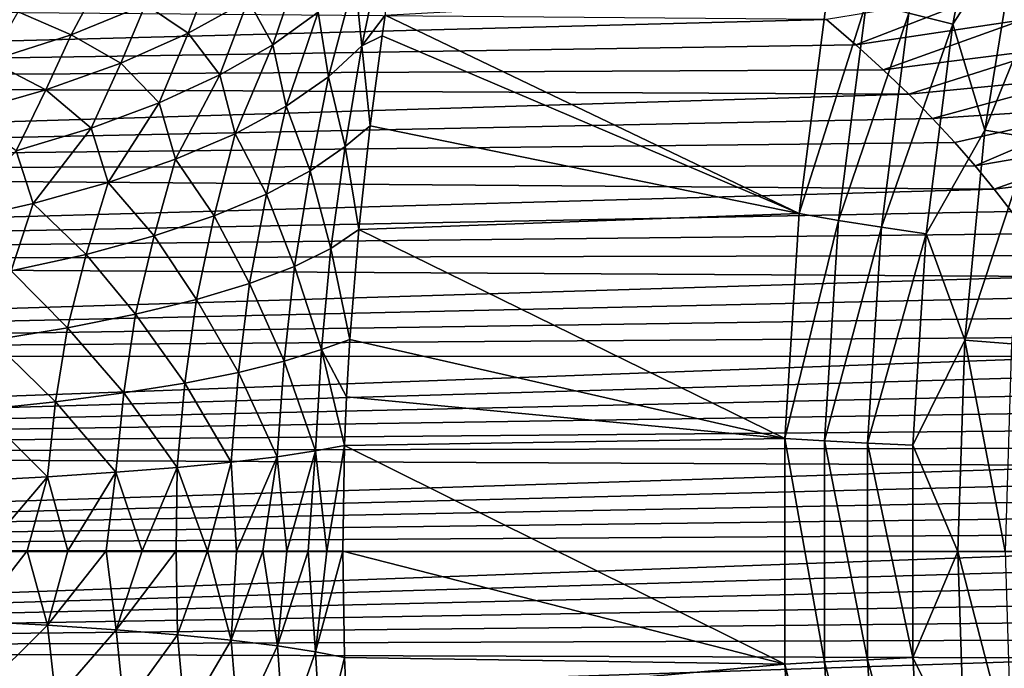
# Model space of a CAD drawing. Header units: metres. Extents: x -13 to 104, y -17 to 17.
# Tile 190 of 235: x 70.57 to 74.77, y -0.5 to 2.27. Entities that reach past the tile are written whole.
import ezdxf

# ---------------------------------------------------------------- set-up
doc = ezdxf.new("R2010")
doc.units = ezdxf.units.M
doc.layers.add('solid_508351', color=7, linetype='CONTINUOUS')

msp = doc.modelspace()

# ---------------------------------------------------------------- linework, layer by layer
at = {"layer": 'solid_508351'}
for points in [[(74.358215, 2.292944, -10.221347), (74.716377, 3.126443, -10.391929), (74.546806, 2.246508, -10.273196)], [(74.546806, 2.246508, -10.273196), (74.716377, 3.126443, -10.391929), (74.8256, 2.679164, -10.358)], [(74.546806, 2.246508, -10.273196), (74.8256, 2.679164, -10.358), (74.682671, 1.795202, -10.257915)], [(74.682671, 1.795202, -10.257915), (74.8256, 2.679164, -10.358), (75.020546, 2.629929, -10.355859)], [(74.682671, 1.795202, -10.257915), (75.020546, 2.629929, -10.355859), (74.880829, 1.762136, -10.258028)], [(72.028275, 2.154653, -8.26383), (71.99958, 2.443307, -7.906879), (72.120468, 2.59728, -8.343556)], [(72.028275, 2.154653, -8.26383), (72.120468, 2.59728, -8.343556), (72.128616, 2.285225, -8.724767)], [(74.705956, 2.381617, 3.243444), (74.844383, 2.264943, 3.325959), (75.371803, 2.566331, 3.195147)], [(71.392784, 2.474881, -6.258966), (71.28936, 2.20775, -6.291024), (71.107025, 2.330039, -5.884463)], [(71.392784, 2.474881, -6.258966), (71.544647, 2.34861, -6.682478), (71.28936, 2.20775, -6.291024)], [(71.650154, 2.158753, -7.063362), (71.544647, 2.34861, -6.682478), (71.765816, 2.501643, -7.089805)], [(71.842476, 2.296822, -7.479246), (71.650154, 2.158753, -7.063362), (71.765816, 2.501643, -7.089805)], [(71.886742, 2.022442, -7.807034), (71.842476, 2.296822, -7.479246), (71.99958, 2.443307, -7.906879)], [(72.028275, 2.154653, -8.26383), (71.886742, 2.022442, -7.807034), (71.99958, 2.443307, -7.906879)], [(70.790108, 2.20144, -5.529611), (70.564186, 2.298651, -5.157205), (70.908501, 2.421784, -5.494112)], [(71.107025, 2.330039, -5.884463), (70.790108, 2.20144, -5.529611), (70.908501, 2.421784, -5.494112)], [(74.007568, 2.265775, 3.296402), (63.859383, 2.35113, 3.236079), (63.859383, 1.999991, 3.464086)], [(74.013863, 2.390273, -10.044827), (73.891319, 1.44, -9.959022), (72.128616, 2.285225, -8.724767)], [(74.178879, 2.341131, -10.14433), (73.891319, 1.44, -9.959022), (74.013863, 2.390273, -10.044827)], [(74.705956, 2.381617, 3.243444), (74.007568, 2.265775, 3.296402), (74.132675, 2.158184, 3.367825)], [(74.705956, 2.381617, 3.243444), (74.132675, 2.158184, 3.367825), (74.844383, 2.264943, 3.325959)], [(71.107025, 2.330039, -5.884463), (71.001625, 2.079987, -5.918014), (70.790108, 2.20144, -5.529611)], [(71.107025, 2.330039, -5.884463), (71.28936, 2.20775, -6.291024), (71.001625, 2.079987, -5.918014)], [(71.423836, 2.029973, -6.661859), (71.28936, 2.20775, -6.291024), (71.544647, 2.34861, -6.682478)], [(71.650154, 2.158753, -7.063362), (71.423836, 2.029973, -6.661859), (71.544647, 2.34861, -6.682478)], [(74.059418, 1.410355, -10.060679), (73.891319, 1.44, -9.959022), (74.178879, 2.341131, -10.14433)], [(74.059418, 1.410355, -10.060679), (74.178879, 2.341131, -10.14433), (74.358215, 2.292944, -10.221347)], [(74.132675, 2.158184, 3.367825), (74.007568, 2.265775, 3.296402), (63.859383, 1.999991, 3.464086)], [(70.790108, 2.20144, -5.529611), (70.44416, 2.089941, -5.196775), (70.564186, 2.298651, -5.157205)], [(71.706596, 1.897163, -7.362029), (71.650154, 2.158753, -7.063362), (71.842476, 2.296822, -7.479246)], [(71.886742, 2.022442, -7.807034), (71.706596, 1.897163, -7.362029), (71.842476, 2.296822, -7.479246)], [(72.115685, 2.196329, -8.715707), (72.028275, 2.154653, -8.26383), (72.128616, 2.285225, -8.724767)], [(73.891319, 1.44, -9.959022), (72.115685, 2.196329, -8.715707), (72.128616, 2.285225, -8.724767)], [(74.059418, 1.410355, -10.060679), (74.358215, 2.292944, -10.221347), (74.241737, 1.381276, -10.139787)], [(74.844383, 2.264943, 3.325959), (74.132675, 2.158184, 3.367825), (74.249367, 2.052077, 3.433508)], [(74.241737, 1.381276, -10.139787), (74.358215, 2.292944, -10.221347), (74.546806, 2.246508, -10.273196)], [(74.844383, 2.264943, 3.325959), (74.249367, 2.052077, 3.433508), (74.977684, 2.144706, 3.40469)], [(74.241737, 1.381276, -10.139787), (74.546806, 2.246508, -10.273196), (74.433197, 1.353255, -10.193647)], [(74.433197, 1.353255, -10.193647), (74.546806, 2.246508, -10.273196), (74.682671, 1.795202, -10.257915)], [(70.790108, 2.20144, -5.529611), (70.683342, 1.96616, -5.565896), (70.44416, 2.089941, -5.196775)], [(70.790108, 2.20144, -5.529611), (71.001625, 2.079987, -5.918014), (70.683342, 1.96616, -5.565896)], [(71.164948, 1.911297, -6.277277), (71.001625, 2.079987, -5.918014), (71.28936, 2.20775, -6.291024)], [(71.423836, 2.029973, -6.661859), (71.164948, 1.911297, -6.277277), (71.28936, 2.20775, -6.291024)], [(72.064461, 1.813769, -8.67984), (72.028275, 2.154653, -8.26383), (72.115685, 2.196329, -8.715707)], [(73.891319, 1.44, -9.959022), (72.064461, 1.813769, -8.67984), (72.115685, 2.196329, -8.715707)], [(74.249367, 2.052077, 3.433508), (74.132675, 2.158184, 3.367825), (63.859383, 1.999991, 3.464086)], [(71.489075, 1.779671, -6.93185), (71.423836, 2.029973, -6.661859), (71.650154, 2.158753, -7.063362)], [(71.706596, 1.897163, -7.362029), (71.489075, 1.779671, -6.93185), (71.650154, 2.158753, -7.063362)], [(71.957733, 1.724654, -8.229122), (71.886742, 2.022442, -7.807034), (72.028275, 2.154653, -8.26383)], [(72.064461, 1.813769, -8.67984), (71.957733, 1.724654, -8.229122), (72.028275, 2.154653, -8.26383)], [(74.977684, 2.144706, 3.40469), (74.249367, 2.052077, 3.433508), (74.35836, 1.947325, 3.493984)], [(74.977684, 2.144706, 3.40469), (74.35836, 1.947325, 3.493984), (75.105415, 2.020962, 3.479494)], [(70.44416, 2.089941, -5.196775), (70.683342, 1.96616, -5.565896), (70.336586, 1.867017, -5.236982)], [(70.87513, 1.803477, -5.912052), (70.683342, 1.96616, -5.565896), (71.001625, 2.079987, -5.918014)], [(71.164948, 1.911297, -6.277277), (70.87513, 1.803477, -5.912052), (71.001625, 2.079987, -5.918014)], [(74.35836, 1.947325, 3.493984), (74.249367, 2.052077, 3.433508), (63.859383, 1.999991, 3.464086)], [(71.235649, 1.670767, -6.519428), (71.164948, 1.911297, -6.277277), (71.423836, 2.029973, -6.661859)], [(71.489075, 1.779671, -6.93185), (71.235649, 1.670767, -6.519428), (71.423836, 2.029973, -6.661859)], [(71.808693, 1.620703, -7.776322), (71.706596, 1.897163, -7.362029), (71.886742, 2.022442, -7.807034)], [(71.957733, 1.724654, -8.229122), (71.808693, 1.620703, -7.776322), (71.886742, 2.022442, -7.807034)], [(75.105415, 2.020962, 3.479494), (74.35836, 1.947325, 3.493984), (74.460022, 1.843914, 3.549645)], [(75.105415, 2.020962, 3.479494), (74.460022, 1.843914, 3.549645), (75.227135, 1.89378, 3.550218)], [(74.35836, 1.947325, 3.493984), (63.859383, 1.999991, 3.464086), (63.859383, 1.626961, 3.654177)], [(74.460022, 1.843914, 3.549645), (74.35836, 1.947325, 3.493984), (63.859383, 1.626961, 3.654177)], [(70.556221, 1.707193, -5.568492), (70.336586, 1.867017, -5.236982), (70.683342, 1.96616, -5.565896)], [(70.87513, 1.803477, -5.912052), (70.556221, 1.707193, -5.568492), (70.683342, 1.96616, -5.565896)], [(70.948059, 1.571193, -6.127574), (70.87513, 1.803477, -5.912052), (71.164948, 1.911297, -6.277277)], [(71.235649, 1.670767, -6.519428), (70.948059, 1.571193, -6.127574), (71.164948, 1.911297, -6.277277)], [(71.622498, 1.522179, -7.336238), (71.489075, 1.779671, -6.93185), (71.706596, 1.897163, -7.362029)], [(71.808693, 1.620703, -7.776322), (71.622498, 1.522179, -7.336238), (71.706596, 1.897163, -7.362029)], [(75.227135, 1.89378, 3.550218), (74.460022, 1.843914, 3.549645), (74.554108, 1.742249, 3.600635)], [(75.227135, 1.89378, 3.550218), (74.554108, 1.742249, 3.600635), (74.641373, 1.64223, 3.647339)], [(75.227135, 1.89378, 3.550218), (74.641373, 1.64223, 3.647339), (75.342369, 1.763248, 3.616699)], [(74.554108, 1.742249, 3.600635), (74.460022, 1.843914, 3.549645), (63.859383, 1.626961, 3.654177)], [(70.62825, 1.481628, -5.758958), (70.556221, 1.707193, -5.568492), (70.87513, 1.803477, -5.912052)], [(70.948059, 1.571193, -6.127574), (70.62825, 1.481628, -5.758958), (70.87513, 1.803477, -5.912052)], [(72.015724, 1.371084, -8.645717), (71.957733, 1.724654, -8.229122), (72.064461, 1.813769, -8.67984)], [(73.891319, 1.44, -9.959022), (72.015724, 1.371084, -8.645717), (72.064461, 1.813769, -8.67984)], [(71.400391, 1.429734, -6.911773), (71.235649, 1.670767, -6.519428), (71.489075, 1.779671, -6.93185)], [(71.622498, 1.522179, -7.336238), (71.400391, 1.429734, -6.911773), (71.489075, 1.779671, -6.93185)], [(74.433197, 1.353255, -10.193647), (74.682671, 1.795202, -10.257915), (74.596558, 0.900335, -10.19762)], [(74.596558, 0.900335, -10.19762), (74.682671, 1.795202, -10.257915), (74.880829, 1.762136, -10.258028)], [(74.596558, 0.900335, -10.19762), (74.880829, 1.762136, -10.258028), (74.796661, 0.88373, -10.199092)], [(75.342369, 1.763248, 3.616699), (74.641373, 1.64223, 3.647339), (74.721954, 1.543944, 3.690018)], [(75.342369, 1.763248, 3.616699), (74.721954, 1.543944, 3.690018), (75.450653, 1.629474, 3.678766)], [(74.641373, 1.64223, 3.647339), (74.554108, 1.742249, 3.600635), (63.859383, 1.626961, 3.654177)], [(71.896919, 1.291086, -8.187346), (71.808693, 1.620703, -7.776322), (71.957733, 1.724654, -8.229122)], [(71.896919, 1.291086, -8.187346), (71.957733, 1.724654, -8.229122), (72.015724, 1.371084, -8.645717)], [(70.62825, 1.481628, -5.758958), (70.278412, 1.402681, -5.416092), (70.556221, 1.707193, -5.568492)], [(74.721954, 1.543944, 3.690018), (74.641373, 1.64223, 3.647339), (63.859383, 1.626961, 3.654177)], [(71.143829, 1.343976, -6.505729), (70.948059, 1.571193, -6.127574), (71.235649, 1.670767, -6.519428)], [(71.400391, 1.429734, -6.911773), (71.143829, 1.343976, -6.505729), (71.235649, 1.670767, -6.519428)], [(74.721954, 1.543944, 3.690018), (63.859383, 1.626961, 3.654177), (63.859383, 1.23598, 3.804242)], [(71.741302, 1.214493, -7.739441), (71.622498, 1.522179, -7.336238), (71.808693, 1.620703, -7.776322)], [(71.896919, 1.291086, -8.187346), (71.741302, 1.214493, -7.739441), (71.808693, 1.620703, -7.776322)], [(75.450653, 1.629474, 3.678766), (74.721954, 1.543944, 3.690018), (74.795784, 1.447631, 3.728856)], [(70.854515, 1.265473, -6.120785), (70.62825, 1.481628, -5.758958), (70.948059, 1.571193, -6.127574)], [(71.143829, 1.343976, -6.505729), (70.854515, 1.265473, -6.120785), (70.948059, 1.571193, -6.127574)], [(74.795784, 1.447631, 3.728856), (74.721954, 1.543944, 3.690018), (63.859383, 1.23598, 3.804242)], [(71.549896, 1.141895, -7.304937), (71.400391, 1.429734, -6.911773), (71.622498, 1.522179, -7.336238)], [(71.741302, 1.214493, -7.739441), (71.549896, 1.141895, -7.304937), (71.622498, 1.522179, -7.336238)], [(70.534355, 1.194742, -5.759481), (70.278412, 1.402681, -5.416092), (70.62825, 1.481628, -5.758958)], [(70.854515, 1.265473, -6.120785), (70.534355, 1.194742, -5.759481), (70.62825, 1.481628, -5.758958)], [(74.863655, 1.353245, 3.764137), (74.795784, 1.447631, 3.728856), (63.859383, 1.23598, 3.804242)], [(71.323914, 1.073757, -6.886615), (71.143829, 1.343976, -6.505729), (71.400391, 1.429734, -6.911773)], [(71.549896, 1.141895, -7.304937), (71.323914, 1.073757, -6.886615), (71.400391, 1.429734, -6.911773)], [(73.891319, 1.44, -9.959022), (73.829865, 0.480972, -9.915989), (72.015724, 1.371084, -8.645717)], [(74.059418, 1.410355, -10.060679), (73.829865, 0.480972, -9.915989), (73.891319, 1.44, -9.959022)], [(73.999504, 0.471066, -10.018728), (73.829865, 0.480972, -9.915989), (74.059418, 1.410355, -10.060679)], [(73.999504, 0.471066, -10.018728), (74.059418, 1.410355, -10.060679), (74.241737, 1.381276, -10.139787)], [(74.925438, 1.260996, 3.796036), (74.863655, 1.353245, 3.764137), (63.859383, 1.23598, 3.804242)], [(71.064812, 1.010514, -6.487154), (70.854515, 1.265473, -6.120785), (71.143829, 1.343976, -6.505729)], [(71.323914, 1.073757, -6.886615), (71.064812, 1.010514, -6.487154), (71.143829, 1.343976, -6.505729)], [(71.97773, 0.903348, -8.619111), (71.896919, 1.291086, -8.187346), (72.015724, 1.371084, -8.645717)], [(73.829865, 0.480972, -9.915989), (71.97773, 0.903348, -8.619111), (72.015724, 1.371084, -8.645717)], [(73.999504, 0.471066, -10.018728), (74.241737, 1.381276, -10.139787), (74.183327, 0.461345, -10.098885)], [(74.183327, 0.461345, -10.098885), (74.241737, 1.381276, -10.139787), (74.433197, 1.353255, -10.193647)], [(74.183327, 0.461345, -10.098885), (74.433197, 1.353255, -10.193647), (74.376228, 0.451978, -10.153754)], [(74.376228, 0.451978, -10.153754), (74.433197, 1.353255, -10.193647), (74.596558, 0.900335, -10.19762)], [(74.981354, 1.170901, 3.824786), (74.925438, 1.260996, 3.796036), (63.859383, 1.23598, 3.804242)], [(70.774254, 0.952572, -6.109108), (70.534355, 1.194742, -5.759481), (70.854515, 1.265473, -6.120785)], [(71.064812, 1.010514, -6.487154), (70.774254, 0.952572, -6.109108), (70.854515, 1.265473, -6.120785)], [(71.856857, 0.860429, -8.171778), (71.741302, 1.214493, -7.739441), (71.896919, 1.291086, -8.187346)], [(71.856857, 0.860429, -8.171778), (71.896919, 1.291086, -8.187346), (71.97773, 0.903348, -8.619111)], [(74.981354, 1.170901, 3.824786), (63.859383, 1.23598, 3.804242), (63.859383, 0.831669, 3.912586)], [(70.774254, 0.952572, -6.109108), (70.454086, 0.900301, -5.7549), (70.534355, 1.194742, -5.759481)], [(71.697441, 0.809925, -7.726397), (71.549896, 1.141895, -7.304937), (71.741302, 1.214493, -7.739441)], [(71.856857, 0.860429, -8.171778), (71.697441, 0.809925, -7.726397), (71.741302, 1.214493, -7.739441)], [(75.032295, 1.082732, 3.850674), (74.981354, 1.170901, 3.824786), (63.859383, 0.831669, 3.912586)], [(71.503036, 0.76204, -7.294839), (71.323914, 1.073757, -6.886615), (71.549896, 1.141895, -7.304937)], [(71.697441, 0.809925, -7.726397), (71.503036, 0.76204, -7.294839), (71.549896, 1.141895, -7.304937)], [(75.077972, 0.996783, 3.873813), (75.032295, 1.082732, 3.850674), (63.859383, 0.831669, 3.912586)], [(71.274872, 0.717077, -6.879814), (71.064812, 1.010514, -6.487154), (71.323914, 1.073757, -6.886615)], [(71.503036, 0.76204, -7.294839), (71.274872, 0.717077, -6.879814), (71.323914, 1.073757, -6.886615)], [(71.014374, 0.675317, -6.483931), (70.774254, 0.952572, -6.109108), (71.064812, 1.010514, -6.487154)], [(71.274872, 0.717077, -6.879814), (71.014374, 0.675317, -6.483931), (71.064812, 1.010514, -6.487154)], [(75.11882, 0.912813, 3.894454), (75.077972, 0.996783, 3.873813), (63.859383, 0.831669, 3.912586)], [(70.723175, 0.637023, -6.109675), (70.454086, 0.900301, -5.7549), (70.774254, 0.952572, -6.109108)], [(71.014374, 0.675317, -6.483931), (70.723175, 0.637023, -6.109675), (70.774254, 0.952572, -6.109108)], [(75.155655, 0.830349, 3.912866), (75.11882, 0.912813, 3.894454), (63.859383, 0.831669, 3.912586)], [(70.723175, 0.637023, -6.109675), (70.403114, 0.602435, -5.7594), (70.454086, 0.900301, -5.7549)], [(71.963753, 0.658395, -8.609324), (71.856857, 0.860429, -8.171778), (71.97773, 0.903348, -8.619111)], [(73.829865, 0.480972, -9.915989), (71.963753, 0.658395, -8.609324), (71.97773, 0.903348, -8.619111)], [(74.376228, 0.451978, -10.153754), (74.596558, 0.900335, -10.19762), (74.567795, 0, -10.177481)], [(74.567795, 0, -10.177481), (74.596558, 0.900335, -10.19762), (74.768547, 0, -10.179407)], [(74.596558, 0.900335, -10.19762), (74.796661, 0.88373, -10.199092), (74.768547, 0, -10.179407)], [(71.830666, 0.428304, -8.156432), (71.697441, 0.809925, -7.726397), (71.856857, 0.860429, -8.171778)], [(71.955353, 0.450929, -8.603441), (71.830666, 0.428304, -8.156432), (71.856857, 0.860429, -8.171778)], [(71.955353, 0.450929, -8.603441), (71.856857, 0.860429, -8.171778), (71.963753, 0.658395, -8.609324)], [(75.155655, 0.830349, 3.912866), (63.859383, 0.831669, 3.912586), (63.859383, 0.418046, 3.978093)], [(75.188171, 0.749701, 3.929116), (75.155655, 0.830349, 3.912866), (63.859383, 0.418046, 3.978093)], [(71.668686, 0.403473, -7.713199), (71.503036, 0.76204, -7.294839), (71.697441, 0.809925, -7.726397)], [(71.830666, 0.428304, -8.156432), (71.668686, 0.403473, -7.713199), (71.697441, 0.809925, -7.726397)], [(71.472282, 0.379918, -7.284037), (71.274872, 0.717077, -6.879814), (71.503036, 0.76204, -7.294839)], [(71.668686, 0.403473, -7.713199), (71.472282, 0.379918, -7.284037), (71.503036, 0.76204, -7.294839)], [(75.216789, 0.670547, 3.943395), (75.188171, 0.749701, 3.929116), (63.859383, 0.418046, 3.978093)], [(71.242668, 0.357783, -6.871608), (71.014374, 0.675317, -6.483931), (71.274872, 0.717077, -6.879814)], [(71.472282, 0.379918, -7.284037), (71.242668, 0.357783, -6.871608), (71.274872, 0.717077, -6.879814)], [(70.981277, 0.337207, -6.478469), (70.723175, 0.637023, -6.109675), (71.014374, 0.675317, -6.483931)], [(71.242668, 0.357783, -6.871608), (70.981277, 0.337207, -6.478469), (71.014374, 0.675317, -6.483931)], [(75.242065, 0.592494, 3.955875), (75.216789, 0.670547, 3.943395), (63.859383, 0.418046, 3.978093)], [(70.68972, 0.318317, -6.107058), (70.403114, 0.602435, -5.7594), (70.723175, 0.637023, -6.109675)], [(70.981277, 0.337207, -6.478469), (70.68972, 0.318317, -6.107058), (70.723175, 0.637023, -6.109675)], [(73.829865, 0.480972, -9.915989), (71.955353, 0.450929, -8.603441), (71.963753, 0.658395, -8.609324)], [(75.263725, 0.515831, 3.9666), (75.242065, 0.592494, 3.955875), (63.859383, 0.418046, 3.978093)], [(70.68972, 0.318317, -6.107058), (70.369804, 0.30123, -5.759678), (70.403114, 0.602435, -5.7594)], [(75.282158, 0.440166, 3.975708), (75.263725, 0.515831, 3.9666), (63.859383, 0.418046, 3.978093)], [(73.829865, 0.480972, -9.915989), (73.829865, -0.480973, -9.915989), (71.955353, 0.450929, -8.603441)], [(73.999504, -0.471066, -10.018728), (73.829865, -0.480973, -9.915989), (73.829865, 0.480972, -9.915989)], [(73.999504, -0.471066, -10.018728), (73.829865, 0.480972, -9.915989), (73.999504, 0.471066, -10.018728)], [(73.999504, 0.471066, -10.018728), (74.183327, 0.461345, -10.098885), (74.183327, -0.461345, -10.098885)], [(73.999504, -0.471066, -10.018728), (73.999504, 0.471066, -10.018728), (74.183327, -0.461345, -10.098885)], [(75.297638, 0.365217, 3.983292), (75.282158, 0.440166, 3.975708), (63.859383, 0.418046, 3.978093)], [(71.830666, 0.428304, -8.156432), (71.709351, 0.001199, -7.834159), (71.668686, 0.403473, -7.713199)], [(71.830666, 0.428304, -8.156432), (71.800163, 0.000959, -8.085217), (71.709351, 0.001199, -7.834159)], [(71.830666, 0.428304, -8.156432), (71.879723, 0.000701, -8.340066), (71.800163, 0.000959, -8.085217)], [(71.955353, 0.450929, -8.603441), (71.879723, 0.000701, -8.340066), (71.830666, 0.428304, -8.156432)], [(71.955353, 0.450929, -8.603441), (71.947868, 0.000426, -8.598203), (71.879723, 0.000701, -8.340066)], [(73.829865, -0.480973, -9.915989), (71.947868, 0.000426, -8.598203), (71.955353, 0.450929, -8.603441)], [(74.183327, 0.461345, -10.098885), (74.376228, 0.451978, -10.153754), (74.376228, -0.451978, -10.153754)], [(74.183327, -0.461345, -10.098885), (74.183327, 0.461345, -10.098885), (74.376228, -0.451978, -10.153754)], [(74.376228, -0.451978, -10.153754), (74.376228, 0.451978, -10.153754), (74.567795, 0, -10.177481)], [(75.297638, 0.365217, 3.983292), (63.859383, 0.418046, 3.978093), (63.859383, 0, 4)], [(71.472282, 0.379918, -7.284037), (71.371262, 0.001804, -7.108659), (71.242668, 0.357783, -6.871608)], [(71.472282, 0.379918, -7.284037), (71.49469, 0.001621, -7.345396), (71.371262, 0.001804, -7.108659)], [(71.668686, 0.403473, -7.713199), (71.49469, 0.001621, -7.345396), (71.472282, 0.379918, -7.284037)], [(71.668686, 0.403473, -7.713199), (71.60746, 0.00142, -7.587389), (71.49469, 0.001621, -7.345396)], [(71.668686, 0.403473, -7.713199), (71.709351, 0.001199, -7.834159), (71.60746, 0.00142, -7.587389)], [(75.310028, 0.291207, 3.989386), (75.297638, 0.365217, 3.983292), (63.859383, 0, 4)], [(70.981277, 0.337207, -6.478469), (70.77623, 0.002331, -6.22347), (70.68972, 0.318317, -6.107058)], [(70.981277, 0.337207, -6.478469), (70.939621, 0.00223, -6.434614), (70.77623, 0.002331, -6.22347)], [(70.981277, 0.337207, -6.478469), (71.093452, 0.002108, -6.652817), (70.939621, 0.00223, -6.434614)], [(71.242668, 0.357783, -6.871608), (71.093452, 0.002108, -6.652817), (70.981277, 0.337207, -6.478469)], [(71.242668, 0.357783, -6.871608), (71.237434, 0.001966, -6.877647), (71.093452, 0.002108, -6.652817)], [(71.242668, 0.357783, -6.871608), (71.371262, 0.001804, -7.108659), (71.237434, 0.001966, -6.877647)], [(70.68972, 0.318317, -6.107058), (70.422104, 0.00247, -5.824017), (70.369804, 0.30123, -5.759678)], [(70.68972, 0.318317, -6.107058), (70.603615, 0.002411, -6.019803), (70.422104, 0.00247, -5.824017)], [(70.68972, 0.318317, -6.107058), (70.77623, 0.002331, -6.22347), (70.603615, 0.002411, -6.019803)], [(75.319557, 0.217759, 3.994068), (75.310028, 0.291207, 3.989386), (63.859383, 0, 4)], [(75.326393, 0.144646, 3.997384), (75.319557, 0.217759, 3.994068), (63.859383, 0, 4)], [(75.330437, 0.07205, 3.999351), (75.326393, 0.144646, 3.997384), (63.859383, 0, 4)], [(75.331688, 0, 4), (75.330437, 0.07205, 3.999351), (63.859383, 0, 4)], [(63.859383, -0.418046, 3.978093), (75.331688, 0, 4), (63.859383, 0, 4)], [(75.330368, -0.074362, 3.999309), (75.331688, 0, 4), (63.859383, -0.418046, 3.978093)], [(70.370636, -0.296759, -5.760036), (70.422104, 0.00247, -5.824017), (70.603615, 0.002411, -6.019803)], [(70.69046, -0.31421, -6.107398), (70.370636, -0.296759, -5.760036), (70.603615, 0.002411, -6.019803)], [(70.69046, -0.31421, -6.107398), (70.603615, 0.002411, -6.019803), (70.77623, 0.002331, -6.22347)], [(70.69046, -0.31421, -6.107398), (70.77623, 0.002331, -6.22347), (70.939621, 0.00223, -6.434614)], [(70.981918, -0.333638, -6.478777), (70.69046, -0.31421, -6.107398), (70.939621, 0.00223, -6.434614)], [(70.981918, -0.333638, -6.478777), (70.939621, 0.00223, -6.434614), (71.093452, 0.002108, -6.652817)], [(70.981918, -0.333638, -6.478777), (71.093452, 0.002108, -6.652817), (71.237434, 0.001966, -6.877647)], [(71.243217, -0.354922, -6.871869), (70.981918, -0.333638, -6.478777), (71.237434, 0.001966, -6.877647)], [(71.243217, -0.354922, -6.871869), (71.237434, 0.001966, -6.877647), (71.371262, 0.001804, -7.108659)], [(71.472725, -0.377931, -7.284235), (71.243217, -0.354922, -6.871869), (71.371262, 0.001804, -7.108659)], [(71.472725, -0.377931, -7.284235), (71.371262, 0.001804, -7.108659), (71.49469, 0.001621, -7.345396)], [(71.472725, -0.377931, -7.284235), (71.49469, 0.001621, -7.345396), (71.60746, 0.00142, -7.587389)], [(71.669029, -0.402523, -7.713318), (71.472725, -0.377931, -7.284235), (71.60746, 0.00142, -7.587389)], [(71.669029, -0.402523, -7.713318), (71.60746, 0.00142, -7.587389), (71.709351, 0.001199, -7.834159)], [(71.669029, -0.402523, -7.713318), (71.709351, 0.001199, -7.834159), (71.800163, 0.000959, -8.085217)], [(71.830894, -0.428544, -8.156456), (71.669029, -0.402523, -7.713318), (71.800163, 0.000959, -8.085217)], [(71.830894, -0.428544, -8.156456), (71.800163, 0.000959, -8.085217), (71.879723, 0.000701, -8.340066)], [(71.830894, -0.428544, -8.156456), (71.879723, 0.000701, -8.340066), (71.947868, 0.000426, -8.598203)], [(71.955513, -0.452297, -8.603558), (71.830894, -0.428544, -8.156456), (71.947868, 0.000426, -8.598203)], [(73.829865, -0.480973, -9.915989), (71.955513, -0.452297, -8.603558), (71.947868, 0.000426, -8.598203)], [(74.376228, -0.451978, -10.153754), (74.567795, 0, -10.177481), (74.596558, -0.900335, -10.19762)], [(74.567795, 0, -10.177481), (74.768547, 0, -10.179407), (74.796661, -0.88373, -10.199092)], [(74.596558, -0.900335, -10.19762), (74.567795, 0, -10.177481), (74.796661, -0.88373, -10.199092)], [(75.326103, -0.149313, 3.997212), (75.330368, -0.074362, 3.999309), (63.859383, -0.418046, 3.978093)], [(75.318909, -0.224815, 3.993677), (75.326103, -0.149313, 3.997212), (63.859383, -0.418046, 3.978093)], [(75.308876, -0.300684, 3.988683), (75.318909, -0.224815, 3.993677), (63.859383, -0.418046, 3.978093)], [(75.295807, -0.377205, 3.982175), (75.308876, -0.300684, 3.988683), (63.859383, -0.418046, 3.978093)], [(70.404976, -0.596295, -5.760427), (70.370636, -0.296759, -5.760036), (70.69046, -0.31421, -6.107398)], [(70.724838, -0.631225, -6.110688), (70.404976, -0.596295, -5.760427), (70.69046, -0.31421, -6.107398)], [(70.724838, -0.631225, -6.110688), (70.69046, -0.31421, -6.107398), (70.981918, -0.333638, -6.478777)], [(71.015823, -0.670048, -6.484897), (70.724838, -0.631225, -6.110688), (70.981918, -0.333638, -6.478777)], [(71.015823, -0.670048, -6.484897), (70.981918, -0.333638, -6.478777), (71.243217, -0.354922, -6.871869)], [(75.279472, -0.454725, 3.974069), (75.295807, -0.377205, 3.982175), (63.859383, -0.418046, 3.978093)], [(71.2761, -0.712522, -6.880703), (71.015823, -0.670048, -6.484897), (71.243217, -0.354922, -6.871869)], [(71.2761, -0.712522, -6.880703), (71.243217, -0.354922, -6.871869), (71.472725, -0.377931, -7.284235)], [(75.279472, -0.454725, 3.974069), (63.859383, -0.418046, 3.978093), (63.859383, -0.831669, 3.912586)], [(71.504036, -0.758378, -7.295617), (71.2761, -0.712522, -6.880703), (71.472725, -0.377931, -7.284235)], [(71.504036, -0.758378, -7.295617), (71.472725, -0.377931, -7.284235), (71.669029, -0.402523, -7.713318)], [(71.698196, -0.80733, -7.727029), (71.504036, -0.758378, -7.295617), (71.669029, -0.402523, -7.713318)], [(71.698196, -0.80733, -7.727029), (71.669029, -0.402523, -7.713318), (71.830894, -0.428544, -8.156456)], [(75.26004, -0.533, 3.96433), (75.279472, -0.454725, 3.974069), (63.859383, -0.831669, 3.912586)], [(71.857368, -0.859067, -8.172226), (71.698196, -0.80733, -7.727029), (71.830894, -0.428544, -8.156456)], [(71.857368, -0.859067, -8.172226), (71.830894, -0.428544, -8.156456), (71.955513, -0.452297, -8.603558)], [(71.857368, -0.859067, -8.172226), (71.955513, -0.452297, -8.603558), (71.9636, -0.651602, -8.60922)], [(73.829865, -0.480973, -9.915989), (71.9636, -0.651602, -8.60922), (71.955513, -0.452297, -8.603558)], [(73.999504, -0.471066, -10.018728), (74.183327, -0.461345, -10.098885), (74.241737, -1.381276, -10.139787)], [(74.183327, -0.461345, -10.098885), (74.376228, -0.451978, -10.153754), (74.433197, -1.353255, -10.193647)], [(74.241737, -1.381276, -10.139787), (74.183327, -0.461345, -10.098885), (74.433197, -1.353255, -10.193647)], [(74.433197, -1.353255, -10.193647), (74.376228, -0.451978, -10.153754), (74.596558, -0.900335, -10.19762)], [(73.829865, -0.480973, -9.915989), (73.891319, -1.44, -9.959022), (71.9636, -0.651602, -8.60922)], [(74.059418, -1.410355, -10.060679), (73.829865, -0.480973, -9.915989), (73.999504, -0.471066, -10.018728)], [(74.059418, -1.410355, -10.060679), (73.891319, -1.44, -9.959022), (73.829865, -0.480973, -9.915989)], [(74.059418, -1.410355, -10.060679), (73.999504, -0.471066, -10.018728), (74.241737, -1.381276, -10.139787)]]:
    msp.add_3dface(points, dxfattribs=at)

doc.saveas('drawing.dxf')
